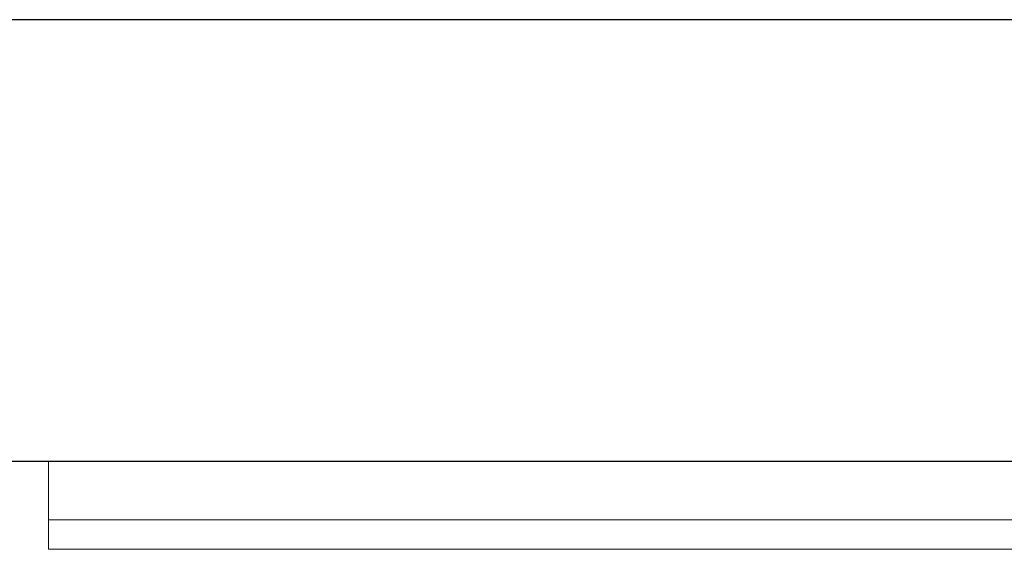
# Model space of a CAD drawing. Header units: metres. Extents: x 391.1 to 427.5, y 12.7 to 28.4.
# Tile 235 of 245: x 412.979 to 413.314, y 24.121 to 24.301. Entities that reach past the tile are written whole.
import ezdxf

# ---------------------------------------------------------------- set-up
doc = ezdxf.new("R2010")
doc.units = ezdxf.units.M
for name, color, linetype, lineweight in [('02_MOBILIARIO', 7, 'Continuous', 18), ('A-WALL-____-MCUT', 7, 'Continuous', 25), ('A-WALL-____-OTLN', 7, 'Continuous', 25), ('Mobiliario', 7, 'Continuous', 18)]:
    doc.layers.add(name, color=color, linetype=linetype, lineweight=lineweight)

# ---------------------------------------------------------------- blocks, each defined once
blk = doc.blocks.new('Family - Evans P-1-153476-01_ELEC _PS1')
at = {"layer": 'A-WALL-____-MCUT', "color": 253, "true_color": 0xaaaaaa}
for p, q in [((6.06326, 0.15), (0, 0.15)), ((0, 0), (6.06326, 0))]:
    blk.add_line(p, q, dxfattribs=at)
at = {"layer": 'A-WALL-____-OTLN', "color": 253, "true_color": 0xaaaaaa}
for p, q in [((6.06326, 0.15), (0, 0.15)), ((0, 0), (6.06326, 0))]:
    blk.add_line(p, q, dxfattribs=at)
at = {"layer": 'A-WALL-____-OTLN', "color": 253, "lineweight": 18, "true_color": 0xaaaaaa}
blk.add_line((0, 0), (6.06326, 0), dxfattribs=at)
blk = doc.blocks.new('Family - Mirall PS-1-153518-01_ELEC _PS1')
at = {"layer": '02_MOBILIARIO', "color": 253, "true_color": 0xaaaaaa}
for p, q in [((0, 0.03), (0, 0.01)), ((0.6, 0.03), (0, 0.03)), ((0, 0.01), (0.6, 0.01)), ((0, 0), (0, 0.01)), ((0, 0.01), (0.6, 0.01)), ((0.6, 0), (0, 0))]:
    blk.add_line(p, q, dxfattribs=at)
at = {"layer": 'Mobiliario', "color": 253, "true_color": 0xaaaaaa}
for p, q in [((0.6, 0.03), (0, 0.03)), ((0, 0.03), (0, 0.01)), ((0, 0.01), (0.6, 0.01)), ((0.6, 0.01), (0, 0.01)), ((0, 0.01), (0, 0)), ((0, 0), (0.6, 0))]:
    blk.add_line(p, q, dxfattribs=at)
blk = doc.blocks.new('LONDR55-XX_ZZ-ARQ-CAA-M3D-Londres55_ifc-1-01_ELEC _PS1')
at = {"layer": '02_MOBILIARIO', "color": 253, "lineweight": 18, "true_color": 0xaaaaaa}
blk.add_blockref('Family - Mirall PS-1-153518-01_ELEC _PS1', (412.98888, 24.12074), dxfattribs=at)
at = {"layer": 'A-WALL-____-OTLN', "color": 253, "lineweight": 18, "true_color": 0xaaaaaa, "rotation": 180}
blk.add_blockref('Family - Evans P-1-153476-01_ELEC _PS1', (414.15645, 24.30074), dxfattribs=at)

msp = doc.modelspace()

# ---------------------------------------------------------------- block references
at = {"lineweight": 5}
msp.add_blockref('LONDR55-XX_ZZ-ARQ-CAA-M3D-Londres55_ifc-1-01_ELEC _PS1', (0, 0), dxfattribs=at)

doc.saveas('drawing.dxf')
